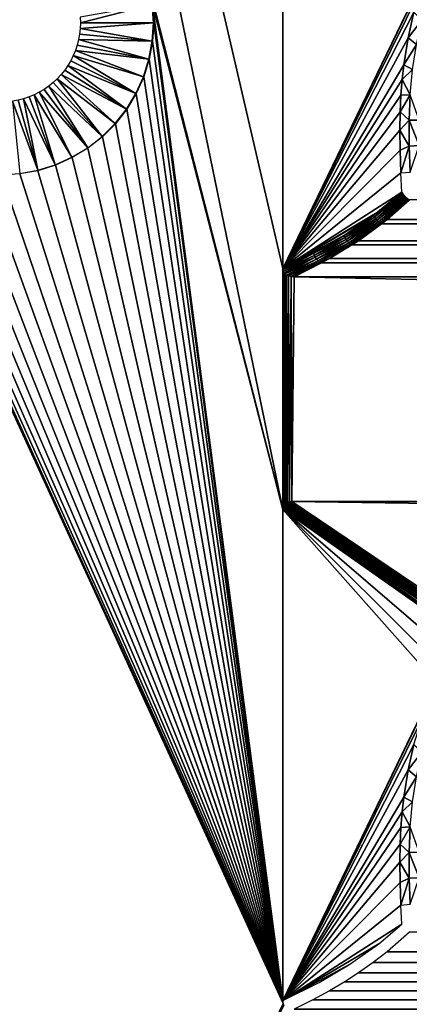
# Model space of a CAD drawing. Header units: millimetres. Extents: x -188 to 188, y -72 to 72.
# Tile 4 of 102: x -177.99 to -171.34, y 22.78 to 39.59. Entities that reach past the tile are written whole.
import ezdxf

# ---------------------------------------------------------------- set-up
doc = ezdxf.new("R2010")
doc.units = ezdxf.units.MM
doc.header["$LTSCALE"] = 65.185185
for name, color, linetype in [('1', 7, 'CONTINUOUS'), ('189', 7, 'CONTINUOUS'), ('190', 7, 'CONTINUOUS'), ('191', 7, 'CONTINUOUS'), ('192', 7, 'CONTINUOUS'), ('195', 7, 'CONTINUOUS'), ('203', 7, 'CONTINUOUS'), ('204', 7, 'CONTINUOUS'), ('205', 7, 'CONTINUOUS'), ('206', 7, 'CONTINUOUS'), ('207', 7, 'CONTINUOUS'), ('220', 7, 'CONTINUOUS')]:
    doc.layers.add(name, color=color, linetype=linetype)

msp = doc.modelspace()

# ---------------------------------------------------------------- linework, layer by layer
at = {"layer": '1', "color": 7, "linetype": 'Continuous'}
for points in [[(187.5, -72.5), (-187.5, -72.5), (187.5, 72.5), (187.5, -72.5)], [(187.5, 72.5), (-187.5, -72.5), (-187.5, 72.5), (187.5, 72.5)]]:
    msp.add_3dface(points, dxfattribs=at)
at = {"layer": '189', "linetype": 'Continuous'}
for points in [[(-173.5, 35.348, 7.75), (-173.5, 43.733, 7.75), (-181.099, 68.131, 7.75), (-173.5, 35.348, 7.75)], [(-175.776, 40.163, 7.75), (-173.5, 31.233, 7.75), (-181.099, 68.131, 7.75), (-175.776, 40.163, 7.75)], [(-173.5, 31.233, 7.75), (-173.5, 35.348, 7.75), (-181.099, 68.131, 7.75), (-173.5, 31.233, 7.75)], [(-175.776, 40.163, 7.75), (-175.719, 39.854, 7.75), (-173.5, 31.233, 7.75), (-175.776, 40.163, 7.75)], [(-175.719, 39.854, 7.75), (-175.7, 39.541, 7.75), (-173.5, 22.848, 7.75), (-175.719, 39.854, 7.75)], [(-173.5, 31.233, 7.75), (-175.719, 39.854, 7.75), (-173.5, 22.848, 7.75), (-173.5, 31.233, 7.75)], [(-175.7, 39.541, 7.75), (-175.719, 39.227, 7.75), (-173.497, 22.821, 7.75), (-175.7, 39.541, 7.75)], [(-173.5, 22.848, 7.75), (-175.7, 39.541, 7.75), (-173.497, 22.821, 7.75), (-173.5, 22.848, 7.75)], [(-175.719, 39.227, 7.75), (-175.776, 38.919, 7.75), (-173.497, 22.821, 7.75), (-175.719, 39.227, 7.75)], [(-175.776, 38.919, 7.75), (-175.869, 38.619, 7.75), (-173.497, 22.821, 7.75), (-175.776, 38.919, 7.75)], [(-175.869, 38.619, 7.75), (-175.998, 38.333, 7.75), (-173.497, 22.821, 7.75), (-175.869, 38.619, 7.75)], [(-173.489, 22.796, 7.75), (-180.602, 38.333, 7.75), (-181.099, 6.869, 7.75), (-173.489, 22.796, 7.75)], [(-180.44, 38.064, 7.75), (-180.602, 38.333, 7.75), (-173.489, 22.796, 7.75), (-180.44, 38.064, 7.75)], [(-175.998, 38.333, 7.75), (-176.16, 38.064, 7.75), (-173.497, 22.821, 7.75), (-175.998, 38.333, 7.75)], [(-180.246, 37.817, 7.75), (-180.44, 38.064, 7.75), (-173.489, 22.796, 7.75), (-180.246, 37.817, 7.75)], [(-176.16, 38.064, 7.75), (-176.354, 37.817, 7.75), (-173.497, 22.821, 7.75), (-176.16, 38.064, 7.75)], [(-180.024, 37.595, 7.75), (-180.246, 37.817, 7.75), (-173.489, 22.796, 7.75), (-180.024, 37.595, 7.75)], [(-176.354, 37.817, 7.75), (-176.576, 37.595, 7.75), (-173.497, 22.821, 7.75), (-176.354, 37.817, 7.75)], [(-179.777, 37.401, 7.75), (-180.024, 37.595, 7.75), (-173.489, 22.796, 7.75), (-179.777, 37.401, 7.75)], [(-176.576, 37.595, 7.75), (-176.823, 37.401, 7.75), (-173.497, 22.821, 7.75), (-176.576, 37.595, 7.75)], [(-179.508, 37.239, 7.75), (-179.777, 37.401, 7.75), (-173.489, 22.796, 7.75), (-179.508, 37.239, 7.75)], [(-176.823, 37.401, 7.75), (-177.092, 37.239, 7.75), (-173.497, 22.821, 7.75), (-176.823, 37.401, 7.75)], [(-179.222, 37.11, 7.75), (-179.508, 37.239, 7.75), (-173.489, 22.796, 7.75), (-179.222, 37.11, 7.75)], [(-177.092, 37.239, 7.75), (-177.378, 37.11, 7.75), (-173.497, 22.821, 7.75), (-177.092, 37.239, 7.75)], [(-178.922, 37.016, 7.75), (-179.222, 37.11, 7.75), (-173.489, 22.796, 7.75), (-178.922, 37.016, 7.75)], [(-178.614, 36.96, 7.75), (-178.922, 37.016, 7.75), (-173.489, 22.796, 7.75), (-178.614, 36.96, 7.75)], [(-177.678, 37.016, 7.75), (-177.987, 36.96, 7.75), (-173.497, 22.821, 7.75), (-177.678, 37.016, 7.75)], [(-177.378, 37.11, 7.75), (-177.678, 37.016, 7.75), (-173.497, 22.821, 7.75), (-177.378, 37.11, 7.75)], [(-178.3, 36.941, 7.75), (-178.614, 36.96, 7.75), (-173.489, 22.796, 7.75), (-178.3, 36.941, 7.75)], [(-177.987, 36.96, 7.75), (-178.3, 36.941, 7.75), (-173.497, 22.821, 7.75), (-177.987, 36.96, 7.75)], [(-173.497, 22.821, 7.75), (-178.3, 36.941, 7.75), (-173.489, 22.796, 7.75), (-173.497, 22.821, 7.75)], [(-173.5, 31.233, 7.75), (-173.497, 31.262, 7.75), (-173.5, 35.348, 7.75), (-173.5, 31.233, 7.75)], [(-173.5, 35.348, 7.75), (-173.497, 31.262, 7.75), (-173.497, 35.321, 7.75), (-173.5, 35.348, 7.75)], [(-173.497, 31.262, 7.75), (-173.49, 31.287, 7.75), (-173.497, 35.321, 7.75), (-173.497, 31.262, 7.75)], [(-173.497, 35.321, 7.75), (-173.49, 31.287, 7.75), (-173.489, 35.296, 7.75), (-173.497, 35.321, 7.75)], [(-173.49, 31.287, 7.75), (-173.478, 31.308, 7.75), (-173.489, 35.296, 7.75), (-173.49, 31.287, 7.75)], [(-173.489, 35.296, 7.75), (-173.478, 31.308, 7.75), (-173.476, 35.273, 7.75), (-173.489, 35.296, 7.75)], [(-173.478, 31.308, 7.75), (-173.463, 31.326, 7.75), (-173.476, 35.273, 7.75), (-173.478, 31.308, 7.75)], [(-173.476, 35.273, 7.75), (-173.463, 31.326, 7.75), (-173.458, 35.253, 7.75), (-173.476, 35.273, 7.75)], [(-173.463, 31.326, 7.75), (-173.442, 31.341, 7.75), (-173.458, 35.253, 7.75), (-173.463, 31.326, 7.75)], [(-173.458, 35.253, 7.75), (-173.442, 31.341, 7.75), (-173.433, 35.235, 7.75), (-173.458, 35.253, 7.75)], [(-173.442, 31.341, 7.75), (-173.417, 31.354, 7.75), (-173.433, 35.235, 7.75), (-173.442, 31.341, 7.75)], [(-173.433, 35.235, 7.75), (-173.417, 31.354, 7.75), (-173.4, 35.219, 7.75), (-173.433, 35.235, 7.75)], [(-173.417, 31.354, 7.75), (-173.384, 31.362, 7.75), (-173.4, 35.219, 7.75), (-173.417, 31.354, 7.75)], [(-173.4, 35.219, 7.75), (-173.384, 31.362, 7.75), (-173.357, 35.209, 7.75), (-173.4, 35.219, 7.75)], [(-173.384, 31.362, 7.75), (-173.342, 31.366, 7.75), (-173.357, 35.209, 7.75), (-173.384, 31.362, 7.75)], [(-173.357, 35.209, 7.75), (-173.342, 31.366, 7.75), (-173.304, 35.204, 7.75), (-173.357, 35.209, 7.75)], [(-173.342, 31.366, 7.75), (0, 31.366, 7.75), (-173.304, 35.204, 7.75), (-173.342, 31.366, 7.75)], [(-173.304, 35.204, 7.75), (0, 31.366, 7.75), (0, 35.204, 7.75), (-173.304, 35.204, 7.75)], [(-173.476, 22.773, 7.75), (-173.489, 22.796, 7.75), (-181.099, 6.869, 7.75), (-173.476, 22.773, 7.75)]]:
    msp.add_3dface(points, dxfattribs=at)
at = {"layer": '190', "linetype": 'Continuous'}
for points in [[(-171.932, 36.223, 6.438), (-171.465, 36.651, 6.043), (-171.942, 36.255, 6.443), (-171.932, 36.223, 6.438)], [(-171.942, 36.255, 6.443), (-171.465, 36.651, 6.043), (-171.861, 36.317, 6.375), (-171.942, 36.255, 6.443)], [(-171.456, 36.636, 6.036), (-171.465, 36.651, 6.043), (-171.932, 36.223, 6.438), (-171.456, 36.636, 6.036)], [(-171.446, 36.62, 6.031), (-171.456, 36.636, 6.036), (-171.932, 36.223, 6.438), (-171.446, 36.62, 6.031)], [(-171.913, 36.194, 6.434), (-171.446, 36.62, 6.031), (-171.932, 36.223, 6.438), (-171.913, 36.194, 6.434)], [(-171.435, 36.605, 6.028), (-171.446, 36.62, 6.031), (-171.913, 36.194, 6.434), (-171.435, 36.605, 6.028)], [(-171.422, 36.59, 6.026), (-171.435, 36.605, 6.028), (-171.913, 36.194, 6.434), (-171.422, 36.59, 6.026)], [(-171.892, 36.167, 6.434), (-171.422, 36.59, 6.026), (-171.913, 36.194, 6.434), (-171.892, 36.167, 6.434)], [(-171.41, 36.575, 6.026), (-171.422, 36.59, 6.026), (-171.892, 36.167, 6.434), (-171.41, 36.575, 6.026)], [(-171.396, 36.562, 6.027), (-171.41, 36.575, 6.026), (-171.892, 36.167, 6.434), (-171.396, 36.562, 6.027)], [(-171.868, 36.142, 6.441), (-171.396, 36.562, 6.027), (-171.892, 36.167, 6.434), (-171.868, 36.142, 6.441)], [(-171.382, 36.549, 6.03), (-171.396, 36.562, 6.027), (-171.868, 36.142, 6.441), (-171.382, 36.549, 6.03)], [(-171.843, 36.12, 6.451), (-171.382, 36.549, 6.03), (-171.868, 36.142, 6.441), (-171.843, 36.12, 6.451)], [(-171.367, 36.537, 6.035), (-171.382, 36.549, 6.03), (-171.843, 36.12, 6.451), (-171.367, 36.537, 6.035)], [(-171.352, 36.526, 6.041), (-171.367, 36.537, 6.035), (-171.843, 36.12, 6.451), (-171.352, 36.526, 6.041)], [(-171.813, 36.107, 6.462), (-171.352, 36.526, 6.041), (-171.843, 36.12, 6.451), (-171.813, 36.107, 6.462)], [(-171.717, 36.183, 6.378), (-171.352, 36.526, 6.041), (-171.813, 36.107, 6.462), (-171.717, 36.183, 6.378)], [(-171.337, 36.516, 6.048), (-171.352, 36.526, 6.041), (-171.717, 36.183, 6.378), (-171.337, 36.516, 6.048)], [(-171.932, 36.223, 6.438), (-171.942, 36.255, 6.443), (-172.449, 35.907, 6.868), (-171.932, 36.223, 6.438)], [(-171.942, 36.255, 6.443), (-172.371, 35.957, 6.803), (-172.449, 35.907, 6.868), (-171.942, 36.255, 6.443)], [(-172.438, 35.874, 6.863), (-171.932, 36.223, 6.438), (-172.449, 35.907, 6.868), (-172.438, 35.874, 6.863)], [(-171.913, 36.194, 6.434), (-171.932, 36.223, 6.438), (-172.438, 35.874, 6.863), (-171.913, 36.194, 6.434)], [(-172.42, 35.842, 6.86), (-171.913, 36.194, 6.434), (-172.438, 35.874, 6.863), (-172.42, 35.842, 6.86)], [(-171.892, 36.167, 6.434), (-171.913, 36.194, 6.434), (-172.42, 35.842, 6.86), (-171.892, 36.167, 6.434)], [(-172.398, 35.812, 6.863), (-171.892, 36.167, 6.434), (-172.42, 35.842, 6.86), (-172.398, 35.812, 6.863)], [(-171.868, 36.142, 6.441), (-171.892, 36.167, 6.434), (-172.398, 35.812, 6.863), (-171.868, 36.142, 6.441)], [(-172.374, 35.785, 6.872), (-171.868, 36.142, 6.441), (-172.398, 35.812, 6.863), (-172.374, 35.785, 6.872)], [(-172.348, 35.763, 6.886), (-171.868, 36.142, 6.441), (-172.374, 35.785, 6.872), (-172.348, 35.763, 6.886)], [(-171.843, 36.12, 6.451), (-171.868, 36.142, 6.441), (-172.348, 35.763, 6.886), (-171.843, 36.12, 6.451)], [(-172.318, 35.749, 6.899), (-171.843, 36.12, 6.451), (-172.348, 35.763, 6.886), (-172.318, 35.749, 6.899)], [(-171.813, 36.107, 6.462), (-171.843, 36.12, 6.451), (-172.318, 35.749, 6.899), (-171.813, 36.107, 6.462)], [(-172.209, 35.821, 6.805), (-171.813, 36.107, 6.462), (-172.318, 35.749, 6.899), (-172.209, 35.821, 6.805)], [(-172.967, 35.609, 7.303), (-172.961, 35.571, 7.302), (-172.438, 35.874, 6.863), (-172.967, 35.609, 7.303)], [(-172.967, 35.609, 7.303), (-172.438, 35.874, 6.863), (-172.878, 35.657, 7.228), (-172.967, 35.609, 7.303)], [(-172.961, 35.571, 7.302), (-172.42, 35.842, 6.86), (-172.438, 35.874, 6.863), (-172.961, 35.571, 7.302)], [(-172.961, 35.571, 7.302), (-172.944, 35.537, 7.302), (-172.42, 35.842, 6.86), (-172.961, 35.571, 7.302)], [(-172.944, 35.537, 7.302), (-172.398, 35.812, 6.863), (-172.42, 35.842, 6.86), (-172.944, 35.537, 7.302)], [(-172.944, 35.537, 7.302), (-172.922, 35.505, 7.307), (-172.398, 35.812, 6.863), (-172.944, 35.537, 7.302)], [(-172.922, 35.505, 7.307), (-172.374, 35.785, 6.872), (-172.398, 35.812, 6.863), (-172.922, 35.505, 7.307)], [(-172.438, 35.874, 6.863), (-172.449, 35.907, 6.868), (-172.878, 35.657, 7.228), (-172.438, 35.874, 6.863)], [(-172.922, 35.505, 7.307), (-172.897, 35.476, 7.318), (-172.374, 35.785, 6.872), (-172.922, 35.505, 7.307)], [(-172.897, 35.476, 7.318), (-172.348, 35.763, 6.886), (-172.374, 35.785, 6.872), (-172.897, 35.476, 7.318)], [(-172.897, 35.476, 7.318), (-172.871, 35.453, 7.335), (-172.348, 35.763, 6.886), (-172.897, 35.476, 7.318)], [(-172.348, 35.763, 6.886), (-172.871, 35.453, 7.335), (-172.699, 35.517, 7.229), (-172.348, 35.763, 6.886)], [(-172.318, 35.749, 6.899), (-172.348, 35.763, 6.886), (-172.699, 35.517, 7.229), (-172.318, 35.749, 6.899)], [(-173.5, 35.348, 7.75), (-173.497, 35.321, 7.75), (-172.967, 35.609, 7.303), (-173.5, 35.348, 7.75)], [(-172.967, 35.609, 7.303), (-173.497, 35.321, 7.75), (-172.961, 35.571, 7.302), (-172.967, 35.609, 7.303)], [(-173.497, 35.321, 7.75), (-173.489, 35.296, 7.75), (-172.961, 35.571, 7.302), (-173.497, 35.321, 7.75)], [(-172.961, 35.571, 7.302), (-173.489, 35.296, 7.75), (-172.944, 35.537, 7.302), (-172.961, 35.571, 7.302)], [(-173.489, 35.296, 7.75), (-173.476, 35.273, 7.75), (-172.944, 35.537, 7.302), (-173.489, 35.296, 7.75)], [(-173.476, 35.273, 7.75), (-173.458, 35.253, 7.75), (-172.944, 35.537, 7.302), (-173.476, 35.273, 7.75)], [(-172.944, 35.537, 7.302), (-173.458, 35.253, 7.75), (-172.922, 35.505, 7.307), (-172.944, 35.537, 7.302)], [(-173.458, 35.253, 7.75), (-173.433, 35.235, 7.75), (-172.922, 35.505, 7.307), (-173.458, 35.253, 7.75)], [(-172.922, 35.505, 7.307), (-173.433, 35.235, 7.75), (-172.897, 35.476, 7.318), (-172.922, 35.505, 7.307)], [(-173.433, 35.235, 7.75), (-173.4, 35.219, 7.75), (-172.897, 35.476, 7.318), (-173.433, 35.235, 7.75)], [(-173.4, 35.219, 7.75), (-173.357, 35.209, 7.75), (-172.897, 35.476, 7.318), (-173.4, 35.219, 7.75)], [(-172.897, 35.476, 7.318), (-173.357, 35.209, 7.75), (-172.871, 35.453, 7.335), (-172.897, 35.476, 7.318)], [(-172.871, 35.453, 7.335), (-172.836, 35.441, 7.347), (-172.699, 35.517, 7.229), (-172.871, 35.453, 7.335)], [(-173.357, 35.209, 7.75), (-173.304, 35.204, 7.75), (-172.871, 35.453, 7.335), (-173.357, 35.209, 7.75)], [(-172.871, 35.453, 7.335), (-173.304, 35.204, 7.75), (-172.836, 35.441, 7.347), (-172.871, 35.453, 7.335)]]:
    msp.add_3dface(points, dxfattribs=at)
at = {"layer": '191', "linetype": 'Continuous'}
for points in [[(-173.5, 43.733, 7.75), (-173.5, 35.348, 7.75), (-170.875, 40.774, 5.547), (-173.5, 43.733, 7.75)], [(-170.875, 40.774, 5.547), (-173.5, 35.348, 7.75), (-170.972, 40.557, 5.629), (-170.875, 40.774, 5.547)], [(-170.972, 40.557, 5.629), (-173.5, 35.348, 7.75), (-171.133, 40.137, 5.764), (-170.972, 40.557, 5.629)], [(-171.133, 40.137, 5.764), (-173.5, 35.348, 7.75), (-171.261, 39.72, 5.871), (-171.133, 40.137, 5.764)], [(-171.261, 39.72, 5.871), (-173.5, 35.348, 7.75), (-171.36, 39.287, 5.954), (-171.261, 39.72, 5.871)], [(-171.36, 39.287, 5.954), (-173.5, 35.348, 7.75), (-171.435, 38.822, 6.017), (-171.36, 39.287, 5.954)], [(-171.435, 38.822, 6.017), (-173.5, 35.348, 7.75), (-171.462, 38.571, 6.04), (-171.435, 38.822, 6.017)], [(-171.462, 38.571, 6.04), (-173.5, 35.348, 7.75), (-171.483, 38.305, 6.058), (-171.462, 38.571, 6.04)], [(-171.483, 38.305, 6.058), (-173.5, 35.348, 7.75), (-171.497, 38.019, 6.069), (-171.483, 38.305, 6.058)], [(-171.497, 38.019, 6.069), (-173.5, 35.348, 7.75), (-171.502, 37.709, 6.074), (-171.497, 38.019, 6.069)], [(-171.502, 37.709, 6.074), (-173.5, 35.348, 7.75), (-171.498, 37.365, 6.07), (-171.502, 37.709, 6.074)], [(-173.5, 35.348, 7.75), (-171.482, 36.979, 6.057), (-171.498, 37.365, 6.07), (-173.5, 35.348, 7.75)], [(-173.5, 35.348, 7.75), (-171.465, 36.651, 6.043), (-171.482, 36.979, 6.057), (-173.5, 35.348, 7.75)], [(-171.465, 36.651, 6.043), (-173.5, 35.348, 7.75), (-171.861, 36.317, 6.375), (-171.465, 36.651, 6.043)], [(-173.5, 35.348, 7.75), (-171.942, 36.255, 6.443), (-171.861, 36.317, 6.375), (-173.5, 35.348, 7.75)], [(-171.942, 36.255, 6.443), (-173.5, 35.348, 7.75), (-172.371, 35.957, 6.803), (-171.942, 36.255, 6.443)], [(-172.371, 35.957, 6.803), (-173.5, 35.348, 7.75), (-172.449, 35.907, 6.868), (-172.371, 35.957, 6.803)], [(-173.5, 35.348, 7.75), (-172.967, 35.609, 7.303), (-172.449, 35.907, 6.868), (-173.5, 35.348, 7.75)], [(-172.449, 35.907, 6.868), (-172.967, 35.609, 7.303), (-172.878, 35.657, 7.228), (-172.449, 35.907, 6.868)]]:
    msp.add_3dface(points, dxfattribs=at)
at = {"layer": '192', "linetype": 'Continuous'}
for points in [[(-171.261, 39.72, 5.871), (-171.36, 39.287, 5.954), (-171.124, 39.588, 5.77), (-171.261, 39.72, 5.871)], [(-171.36, 39.287, 5.954), (-171.218, 39.169, 5.848), (-171.124, 39.588, 5.77), (-171.36, 39.287, 5.954)], [(-171.36, 39.287, 5.954), (-171.435, 38.822, 6.017), (-171.218, 39.169, 5.848), (-171.36, 39.287, 5.954)], [(-171.435, 38.822, 6.017), (-171.284, 38.743, 5.904), (-171.218, 39.169, 5.848), (-171.435, 38.822, 6.017)], [(-171.435, 38.822, 6.017), (-171.462, 38.571, 6.04), (-171.284, 38.743, 5.904), (-171.435, 38.822, 6.017)], [(-171.462, 38.571, 6.04), (-171.325, 38.312, 5.938), (-171.284, 38.743, 5.904), (-171.462, 38.571, 6.04)], [(-171.462, 38.571, 6.04), (-171.483, 38.305, 6.058), (-171.325, 38.312, 5.938), (-171.462, 38.571, 6.04)], [(-171.483, 38.305, 6.058), (-171.497, 38.019, 6.069), (-171.325, 38.312, 5.938), (-171.483, 38.305, 6.058)], [(-171.497, 38.019, 6.069), (-171.344, 37.876, 5.953), (-171.325, 38.312, 5.938), (-171.497, 38.019, 6.069)], [(-171.344, 37.876, 5.953), (-171.173, 37.881, 5.849), (-171.325, 38.312, 5.938), (-171.344, 37.876, 5.953)], [(-171.497, 38.019, 6.069), (-171.502, 37.709, 6.074), (-171.344, 37.876, 5.953), (-171.497, 38.019, 6.069)], [(-171.502, 37.709, 6.074), (-171.343, 37.436, 5.953), (-171.344, 37.876, 5.953), (-171.502, 37.709, 6.074)], [(-171.173, 37.446, 5.848), (-171.173, 37.881, 5.849), (-171.344, 37.876, 5.953), (-171.173, 37.446, 5.848)], [(-171.343, 37.436, 5.953), (-171.173, 37.446, 5.848), (-171.344, 37.876, 5.953), (-171.343, 37.436, 5.953)], [(-171.502, 37.709, 6.074), (-171.498, 37.365, 6.07), (-171.343, 37.436, 5.953), (-171.502, 37.709, 6.074)], [(-171.498, 37.365, 6.07), (-171.482, 36.979, 6.057), (-171.343, 37.436, 5.953), (-171.498, 37.365, 6.07)], [(-171.482, 36.979, 6.057), (-171.326, 36.992, 5.938), (-171.343, 37.436, 5.953), (-171.482, 36.979, 6.057)], [(-171.326, 36.992, 5.938), (-171.173, 37.446, 5.848), (-171.343, 37.436, 5.953), (-171.326, 36.992, 5.938)]]:
    msp.add_3dface(points, dxfattribs=at)
at = {"layer": '195', "linetype": 'Continuous'}
for points in [[(-171.337, 36.516, 6.048), (-171.717, 36.183, 6.378), (171.337, 36.516, 6.048), (-171.337, 36.516, 6.048)], [(171.337, 36.516, 6.048), (-171.717, 36.183, 6.378), (171.717, 36.183, 6.379), (171.337, 36.516, 6.048)], [(-171.717, 36.183, 6.378), (-171.813, 36.107, 6.462), (171.717, 36.183, 6.379), (-171.717, 36.183, 6.378)], [(171.717, 36.183, 6.379), (-171.813, 36.107, 6.462), (171.815, 36.105, 6.464), (171.717, 36.183, 6.379)], [(-171.813, 36.107, 6.462), (-172.209, 35.821, 6.805), (171.815, 36.105, 6.464), (-171.813, 36.107, 6.462)], [(171.815, 36.105, 6.464), (-172.209, 35.821, 6.805), (171.955, 35.999, 6.586), (171.815, 36.105, 6.464)], [(171.955, 35.999, 6.586), (-172.209, 35.821, 6.805), (172.208, 35.821, 6.805), (171.955, 35.999, 6.586)], [(-172.209, 35.821, 6.805), (-172.318, 35.749, 6.899), (172.208, 35.821, 6.805), (-172.209, 35.821, 6.805)], [(172.208, 35.821, 6.805), (-172.318, 35.749, 6.899), (172.323, 35.745, 6.904), (172.208, 35.821, 6.805)], [(-172.318, 35.749, 6.899), (-172.699, 35.517, 7.229), (172.323, 35.745, 6.904), (-172.318, 35.749, 6.899)], [(172.323, 35.745, 6.904), (-172.699, 35.517, 7.229), (172.44, 35.671, 7.006), (172.323, 35.745, 6.904)], [(172.44, 35.671, 7.006), (-172.699, 35.517, 7.229), (172.699, 35.517, 7.229), (172.44, 35.671, 7.006)], [(-172.699, 35.517, 7.229), (-172.836, 35.441, 7.347), (172.699, 35.517, 7.229), (-172.699, 35.517, 7.229)], [(172.699, 35.517, 7.229), (-172.836, 35.441, 7.347), (172.842, 35.438, 7.353), (172.699, 35.517, 7.229)], [(-172.836, 35.441, 7.347), (-173.304, 35.204, 7.75), (172.842, 35.438, 7.353), (-172.836, 35.441, 7.347)], [(172.842, 35.438, 7.353), (-173.304, 35.204, 7.75), (172.986, 35.361, 7.477), (172.842, 35.438, 7.353)], [(-173.304, 35.204, 7.75), (0, 35.204, 7.75), (172.986, 35.361, 7.477), (-173.304, 35.204, 7.75)]]:
    msp.add_3dface(points, dxfattribs=at)
at = {"layer": '203', "linetype": 'Continuous'}
for points in [[(171.717, 23.683, 6.379), (171.337, 24.016, 6.048), (-171.717, 23.683, 6.379), (171.717, 23.683, 6.379)], [(-171.717, 23.683, 6.379), (171.337, 24.016, 6.048), (-171.337, 24.016, 6.048), (-171.717, 23.683, 6.379)], [(171.955, 23.499, 6.586), (171.717, 23.683, 6.379), (-171.956, 23.499, 6.586), (171.955, 23.499, 6.586)], [(-171.956, 23.499, 6.586), (171.717, 23.683, 6.379), (-171.717, 23.683, 6.379), (-171.956, 23.499, 6.586)], [(172.208, 23.321, 6.805), (171.955, 23.499, 6.586), (-172.209, 23.321, 6.805), (172.208, 23.321, 6.805)], [(-172.209, 23.321, 6.805), (171.955, 23.499, 6.586), (-171.956, 23.499, 6.586), (-172.209, 23.321, 6.805)], [(172.44, 23.171, 7.006), (172.208, 23.321, 6.805), (-172.441, 23.171, 7.006), (172.44, 23.171, 7.006)], [(-172.441, 23.171, 7.006), (172.208, 23.321, 6.805), (-172.209, 23.321, 6.805), (-172.441, 23.171, 7.006)], [(172.699, 23.017, 7.229), (172.44, 23.171, 7.006), (-172.699, 23.017, 7.229), (172.699, 23.017, 7.229)], [(-172.699, 23.017, 7.229), (172.44, 23.171, 7.006), (-172.441, 23.171, 7.006), (-172.699, 23.017, 7.229)], [(-173.304, 22.704, 7.75), (0, 22.704, 7.75), (172.986, 22.861, 7.477), (-173.304, 22.704, 7.75)], [(-173.304, 22.704, 7.75), (172.986, 22.861, 7.477), (-172.986, 22.861, 7.477), (-173.304, 22.704, 7.75)], [(172.986, 22.861, 7.477), (172.699, 23.017, 7.229), (-172.986, 22.861, 7.477), (172.986, 22.861, 7.477)], [(-172.986, 22.861, 7.477), (172.699, 23.017, 7.229), (-172.699, 23.017, 7.229), (-172.986, 22.861, 7.477)]]:
    msp.add_3dface(points, dxfattribs=at)
at = {"layer": '204', "linetype": 'Continuous'}
for points in [[(-173.5, 31.233, 7.75), (-173.5, 22.848, 7.75), (-170.875, 28.274, 5.547), (-173.5, 31.233, 7.75)], [(-170.442, 29.08, 5.184), (-173.5, 31.233, 7.75), (-170.623, 28.764, 5.336), (-170.442, 29.08, 5.184)], [(-170.623, 28.764, 5.336), (-173.5, 31.233, 7.75), (-170.763, 28.502, 5.453), (-170.623, 28.764, 5.336)], [(-170.763, 28.502, 5.453), (-173.5, 31.233, 7.75), (-170.875, 28.274, 5.547), (-170.763, 28.502, 5.453)], [(-170.875, 28.274, 5.547), (-173.5, 22.848, 7.75), (-170.972, 28.057, 5.629), (-170.875, 28.274, 5.547)], [(-170.972, 28.057, 5.629), (-173.5, 22.848, 7.75), (-171.133, 27.637, 5.764), (-170.972, 28.057, 5.629)], [(-171.133, 27.637, 5.764), (-173.5, 22.848, 7.75), (-171.261, 27.22, 5.871), (-171.133, 27.637, 5.764)], [(-171.261, 27.22, 5.871), (-173.5, 22.848, 7.75), (-171.36, 26.787, 5.954), (-171.261, 27.22, 5.871)], [(-171.36, 26.787, 5.954), (-173.5, 22.848, 7.75), (-171.435, 26.322, 6.017), (-171.36, 26.787, 5.954)], [(-171.435, 26.322, 6.017), (-173.5, 22.848, 7.75), (-171.462, 26.071, 6.04), (-171.435, 26.322, 6.017)], [(-171.462, 26.071, 6.04), (-173.5, 22.848, 7.75), (-171.483, 25.805, 6.058), (-171.462, 26.071, 6.04)], [(-171.483, 25.805, 6.058), (-173.5, 22.848, 7.75), (-171.497, 25.519, 6.069), (-171.483, 25.805, 6.058)], [(-171.497, 25.519, 6.069), (-173.5, 22.848, 7.75), (-171.502, 25.209, 6.074), (-171.497, 25.519, 6.069)], [(-171.502, 25.209, 6.074), (-173.5, 22.848, 7.75), (-171.498, 24.865, 6.07), (-171.502, 25.209, 6.074)], [(-173.5, 22.848, 7.75), (-171.482, 24.479, 6.057), (-171.498, 24.865, 6.07), (-173.5, 22.848, 7.75)], [(-171.482, 24.479, 6.057), (-173.5, 22.848, 7.75), (-171.465, 24.151, 6.043), (-171.482, 24.479, 6.057)], [(-171.465, 24.151, 6.043), (-173.5, 22.848, 7.75), (-171.861, 23.817, 6.375), (-171.465, 24.151, 6.043)], [(-171.861, 23.817, 6.375), (-173.5, 22.848, 7.75), (-172.371, 23.457, 6.803), (-171.861, 23.817, 6.375)], [(-172.371, 23.457, 6.803), (-173.5, 22.848, 7.75), (-172.878, 23.157, 7.228), (-172.371, 23.457, 6.803)]]:
    msp.add_3dface(points, dxfattribs=at)
at = {"layer": '205', "linetype": 'Continuous'}
for points in [[(-171.261, 27.22, 5.871), (-171.36, 26.787, 5.954), (-171.124, 27.088, 5.77), (-171.261, 27.22, 5.871)], [(-171.36, 26.787, 5.954), (-171.218, 26.669, 5.848), (-171.124, 27.088, 5.77), (-171.36, 26.787, 5.954)], [(-171.36, 26.787, 5.954), (-171.435, 26.322, 6.017), (-171.218, 26.669, 5.848), (-171.36, 26.787, 5.954)], [(-171.435, 26.322, 6.017), (-171.284, 26.243, 5.904), (-171.218, 26.669, 5.848), (-171.435, 26.322, 6.017)], [(-171.435, 26.322, 6.017), (-171.462, 26.071, 6.04), (-171.284, 26.243, 5.904), (-171.435, 26.322, 6.017)], [(-171.462, 26.071, 6.04), (-171.325, 25.812, 5.938), (-171.284, 26.243, 5.904), (-171.462, 26.071, 6.04)], [(-171.462, 26.071, 6.04), (-171.483, 25.805, 6.058), (-171.325, 25.812, 5.938), (-171.462, 26.071, 6.04)], [(-171.483, 25.805, 6.058), (-171.497, 25.519, 6.069), (-171.325, 25.812, 5.938), (-171.483, 25.805, 6.058)], [(-171.497, 25.519, 6.069), (-171.344, 25.376, 5.953), (-171.325, 25.812, 5.938), (-171.497, 25.519, 6.069)], [(-171.344, 25.376, 5.953), (-171.173, 25.381, 5.849), (-171.325, 25.812, 5.938), (-171.344, 25.376, 5.953)], [(-171.497, 25.519, 6.069), (-171.502, 25.209, 6.074), (-171.344, 25.376, 5.953), (-171.497, 25.519, 6.069)], [(-171.502, 25.209, 6.074), (-171.343, 24.936, 5.953), (-171.344, 25.376, 5.953), (-171.502, 25.209, 6.074)], [(-171.173, 24.946, 5.848), (-171.173, 25.381, 5.849), (-171.344, 25.376, 5.953), (-171.173, 24.946, 5.848)], [(-171.343, 24.936, 5.953), (-171.173, 24.946, 5.848), (-171.344, 25.376, 5.953), (-171.343, 24.936, 5.953)], [(-171.502, 25.209, 6.074), (-171.498, 24.865, 6.07), (-171.343, 24.936, 5.953), (-171.502, 25.209, 6.074)], [(-171.498, 24.865, 6.07), (-171.482, 24.479, 6.057), (-171.343, 24.936, 5.953), (-171.498, 24.865, 6.07)], [(-171.482, 24.479, 6.057), (-171.326, 24.492, 5.938), (-171.343, 24.936, 5.953), (-171.482, 24.479, 6.057)], [(-171.326, 24.492, 5.938), (-171.173, 24.946, 5.848), (-171.343, 24.936, 5.953), (-171.326, 24.492, 5.938)]]:
    msp.add_3dface(points, dxfattribs=at)
at = {"layer": '206', "linetype": 'Continuous'}
for points in [[(-173.49, 31.287, 7.75), (-173.497, 31.262, 7.75), (-170.424, 29.117, 5.174), (-173.49, 31.287, 7.75)], [(-173.478, 31.308, 7.75), (-173.49, 31.287, 7.75), (-170.401, 29.152, 5.172), (-173.478, 31.308, 7.75)], [(-170.401, 29.152, 5.172), (-173.49, 31.287, 7.75), (-170.424, 29.117, 5.174), (-170.401, 29.152, 5.172)], [(-173.463, 31.326, 7.75), (-173.478, 31.308, 7.75), (-170.401, 29.152, 5.172), (-173.463, 31.326, 7.75)], [(-173.442, 31.341, 7.75), (-173.463, 31.326, 7.75), (-170.374, 29.184, 5.177), (-173.442, 31.341, 7.75)], [(-170.374, 29.184, 5.177), (-173.463, 31.326, 7.75), (-170.401, 29.152, 5.172), (-170.374, 29.184, 5.177)], [(-173.417, 31.354, 7.75), (-173.442, 31.341, 7.75), (-170.374, 29.184, 5.177), (-173.417, 31.354, 7.75)], [(-173.384, 31.362, 7.75), (-173.417, 31.354, 7.75), (-170.345, 29.211, 5.189), (-173.384, 31.362, 7.75)], [(-170.345, 29.211, 5.189), (-173.417, 31.354, 7.75), (-170.374, 29.184, 5.177), (-170.345, 29.211, 5.189)], [(-173.342, 31.366, 7.75), (-173.384, 31.362, 7.75), (-170.313, 29.233, 5.208), (-173.342, 31.366, 7.75)], [(-170.313, 29.233, 5.208), (-173.384, 31.362, 7.75), (-170.345, 29.211, 5.189), (-170.313, 29.233, 5.208)], [(-173.497, 31.262, 7.75), (-173.5, 31.233, 7.75), (-170.424, 29.117, 5.174), (-173.497, 31.262, 7.75)], [(-173.5, 31.233, 7.75), (-170.442, 29.08, 5.184), (-170.424, 29.117, 5.174), (-173.5, 31.233, 7.75)]]:
    msp.add_3dface(points, dxfattribs=at)
at = {"layer": '207', "linetype": 'Continuous'}
for points in [[(0, 31.366, 7.75), (-173.342, 31.366, 7.75), (0, 28.998, 4.928), (0, 31.366, 7.75)], [(-173.342, 31.366, 7.75), (-170.313, 29.233, 5.208), (-170.171, 29.144, 5.103), (-173.342, 31.366, 7.75)], [(0, 28.998, 4.928), (-173.342, 31.366, 7.75), (-169.83, 28.998, 4.928), (0, 28.998, 4.928)], [(-169.83, 28.998, 4.928), (-173.342, 31.366, 7.75), (-170.01, 29.066, 5.009), (-169.83, 28.998, 4.928)], [(-170.01, 29.066, 5.009), (-173.342, 31.366, 7.75), (-170.171, 29.144, 5.103), (-170.01, 29.066, 5.009)]]:
    msp.add_3dface(points, dxfattribs=at)
at = {"layer": '220', "linetype": 'Continuous'}
for points in [[(-176.953, 39.637, 6.3), (-176.95, 39.541, 6.3), (-175.726, 39.853, 7.543), (-176.953, 39.637, 6.3)], [(-175.726, 39.853, 7.543), (-176.95, 39.541, 6.3), (-175.707, 39.541, 7.543), (-175.726, 39.853, 7.543)], [(-176.95, 39.541, 6.3), (-176.953, 39.444, 6.3), (-175.707, 39.541, 7.543), (-176.95, 39.541, 6.3)], [(-175.707, 39.541, 7.543), (-176.953, 39.444, 6.3), (-175.726, 39.228, 7.543), (-175.707, 39.541, 7.543)], [(-176.964, 39.349, 6.3), (-176.981, 39.254, 6.3), (-175.726, 39.228, 7.543), (-176.964, 39.349, 6.3)], [(-176.953, 39.444, 6.3), (-176.964, 39.349, 6.3), (-175.726, 39.228, 7.543), (-176.953, 39.444, 6.3)], [(-176.981, 39.254, 6.3), (-177.005, 39.16, 6.3), (-175.783, 38.92, 7.543), (-176.981, 39.254, 6.3)], [(-175.726, 39.228, 7.543), (-176.981, 39.254, 6.3), (-175.783, 38.92, 7.543), (-175.726, 39.228, 7.543)], [(-177.035, 39.069, 6.3), (-177.072, 38.98, 6.3), (-175.876, 38.621, 7.543), (-177.035, 39.069, 6.3)], [(-177.005, 39.16, 6.3), (-177.035, 39.069, 6.3), (-175.783, 38.92, 7.543), (-177.005, 39.16, 6.3)], [(-175.783, 38.92, 7.543), (-177.035, 39.069, 6.3), (-175.876, 38.621, 7.543), (-175.783, 38.92, 7.543)], [(-177.115, 38.894, 6.3), (-177.164, 38.811, 6.3), (-176.004, 38.336, 7.543), (-177.115, 38.894, 6.3)], [(-177.072, 38.98, 6.3), (-177.115, 38.894, 6.3), (-176.004, 38.336, 7.543), (-177.072, 38.98, 6.3)], [(-175.876, 38.621, 7.543), (-177.072, 38.98, 6.3), (-176.004, 38.336, 7.543), (-175.876, 38.621, 7.543)], [(-177.219, 38.732, 6.3), (-177.28, 38.657, 6.3), (-176.166, 38.068, 7.543), (-177.219, 38.732, 6.3)], [(-177.164, 38.811, 6.3), (-177.219, 38.732, 6.3), (-176.166, 38.068, 7.543), (-177.164, 38.811, 6.3)], [(-176.004, 38.336, 7.543), (-177.164, 38.811, 6.3), (-176.166, 38.068, 7.543), (-176.004, 38.336, 7.543)], [(-177.416, 38.521, 6.3), (-177.491, 38.46, 6.3), (-176.581, 37.6, 7.543), (-177.416, 38.521, 6.3)], [(-177.345, 38.586, 6.3), (-177.416, 38.521, 6.3), (-176.581, 37.6, 7.543), (-177.345, 38.586, 6.3)], [(-177.28, 38.657, 6.3), (-177.345, 38.586, 6.3), (-176.359, 37.821, 7.543), (-177.28, 38.657, 6.3)], [(-176.359, 37.821, 7.543), (-177.345, 38.586, 6.3), (-176.581, 37.6, 7.543), (-176.359, 37.821, 7.543)], [(-176.166, 38.068, 7.543), (-177.28, 38.657, 6.3), (-176.359, 37.821, 7.543), (-176.166, 38.068, 7.543)], [(-177.653, 38.356, 6.3), (-177.739, 38.313, 6.3), (-177.095, 37.245, 7.543), (-177.653, 38.356, 6.3)], [(-177.57, 38.405, 6.3), (-177.653, 38.356, 6.3), (-176.827, 37.407, 7.543), (-177.57, 38.405, 6.3)], [(-176.827, 37.407, 7.543), (-177.653, 38.356, 6.3), (-177.095, 37.245, 7.543), (-176.827, 37.407, 7.543)], [(-177.491, 38.46, 6.3), (-177.57, 38.405, 6.3), (-176.827, 37.407, 7.543), (-177.491, 38.46, 6.3)], [(-176.581, 37.6, 7.543), (-177.491, 38.46, 6.3), (-176.827, 37.407, 7.543), (-176.581, 37.6, 7.543)], [(-178.013, 38.222, 6.3), (-178.108, 38.205, 6.3), (-177.68, 37.023, 7.543), (-178.013, 38.222, 6.3)], [(-177.68, 37.023, 7.543), (-178.108, 38.205, 6.3), (-177.987, 36.967, 7.543), (-177.68, 37.023, 7.543)], [(-177.92, 38.245, 6.3), (-178.013, 38.222, 6.3), (-177.68, 37.023, 7.543), (-177.92, 38.245, 6.3)], [(-177.828, 38.276, 6.3), (-177.92, 38.245, 6.3), (-177.381, 37.117, 7.543), (-177.828, 38.276, 6.3)], [(-177.381, 37.117, 7.543), (-177.92, 38.245, 6.3), (-177.68, 37.023, 7.543), (-177.381, 37.117, 7.543)], [(-177.739, 38.313, 6.3), (-177.828, 38.276, 6.3), (-177.381, 37.117, 7.543), (-177.739, 38.313, 6.3)], [(-177.095, 37.245, 7.543), (-177.739, 38.313, 6.3), (-177.381, 37.117, 7.543), (-177.095, 37.245, 7.543)]]:
    msp.add_3dface(points, dxfattribs=at)

doc.saveas('drawing.dxf')
